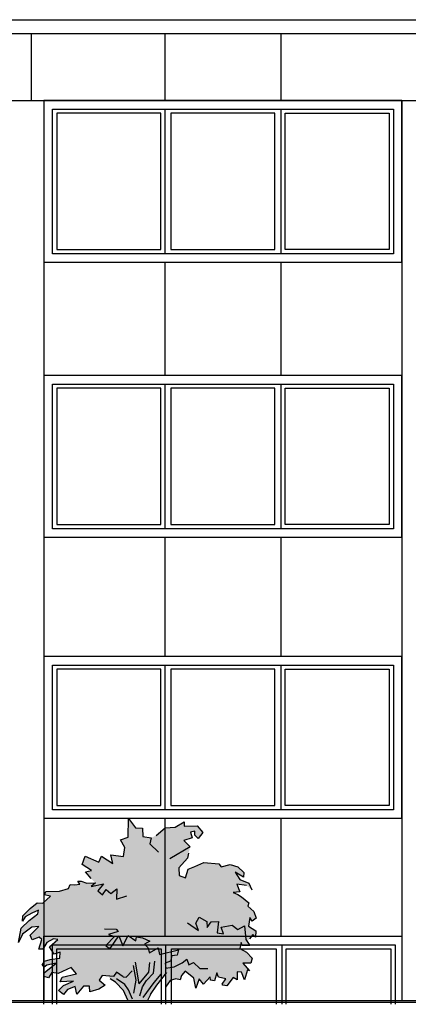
# Model space of a CAD drawing. Extents: x 2 to 315, y 0 to 17.
# Tile 53 of 69: x 199.06 to 203.62, y 5.22 to 16.79. Entities that reach past the tile are written whole.
import ezdxf

# ---------------------------------------------------------------- set-up
doc = ezdxf.new("R2010")
doc.units = 0
doc.header["$MEASUREMENT"] = 0
for name, color, linetype in [('Süd_Ansicht_4_P_ZE_SYMBOL', 7, 'Continuous'), ('Süd_Ansicht_4_R_NT_DACH', 7, 'Continuous'), ('Süd_Ansicht_4_R_NT_FENSTER', 7, 'Continuous'), ('Süd_Ansicht_4_R_NT_HIDDEN', 7, 'Continuous'), ('Süd_Ansicht_4_R_TR_BODEN', 7, 'Continuous')]:
    doc.layers.add(name, color=color, linetype=linetype)
doc.linetypes.add('Terrainlinie', pattern='A,0,[1,Bl.Nr. 2.0061.Shx,S=0.000793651,R=0,X=0,Y=-0.043301],-0.1,0', length=0.1)

msp = doc.modelspace()

# ---------------------------------------------------------------- hatches: boundary and pattern name
at = {"layer": 'Süd_Ansicht_4_P_ZE_SYMBOL', "linetype": 'Continuous', "lineweight": 18, "ltscale": 1000}
msp.add_hatch(color=9, dxfattribs=at).paths.add_polyline_path([(199.951, 6.646), (199.902, 6.697), (199.836, 6.777), (199.907, 6.792), (199.796, 6.864), (199.829, 6.959), (199.99, 6.889), (200.021, 6.962), (200.155, 6.875), (200.134, 6.977), (200.279, 6.955), (200.297, 7.061), (200.247, 7.151), (200.337, 7.183), (200.341, 7.405), (200.42, 7.292), (200.502, 7.289), (200.508, 7.191), (200.607, 7.177), (200.662, 7.204), (200.768, 7.293), (200.885, 7.3), (200.992, 7.364), (200.991, 7.315), (201.145, 7.318), (201.212, 7.238), (201.158, 7.169), (201.118, 7.209), (201.118, 7.256), (201.067, 7.242), (201.085, 7.177), (200.987, 7.144), (201.063, 7.071), (201.045, 6.995), (201.031, 6.937), (200.929, 6.824), (200.932, 6.732), (201.007, 6.708), (201.038, 6.81), (201.118, 6.839), (201.222, 6.887), (201.398, 6.871), (201.428, 6.834), (201.532, 6.862), (201.623, 6.836), (201.692, 6.768), (201.69, 6.713), (201.591, 6.773), (201.644, 6.688), (201.752, 6.644), (201.785, 6.567), (201.722, 6.617), (201.609, 6.632), (201.647, 6.543), (201.566, 6.535), (201.622, 6.512), (201.666, 6.484), (201.753, 6.414), (201.738, 6.373), (201.811, 6.309), (201.836, 6.233), (201.791, 6.196), (201.763, 6.239), (201.747, 6.14), (201.833, 6.083), (201.828, 6.011), (201.799, 6.042), (201.759, 5.989), (201.732, 5.96), (201.764, 5.91), (201.672, 5.911), (201.66, 5.945), (201.644, 5.875), (201.724, 5.834), (201.79, 5.762), (201.774, 5.704), (201.679, 5.705), (201.758, 5.613), (201.735, 5.626), (201.7, 5.507), (201.666, 5.6), (201.616, 5.604), (201.615, 5.509), (201.566, 5.537), (201.492, 5.437), (201.447, 5.444), (201.437, 5.457), (201.481, 5.522), (201.396, 5.54), (201.374, 5.591), (201.347, 5.495), (201.303, 5.503), (201.297, 5.543), (201.22, 5.457), (201.17, 5.521), (201.13, 5.411), (201.107, 5.526), (201.004, 5.611), (200.96, 5.561), (200.945, 5.509), (200.894, 5.522), (200.827, 5.5), (200.774, 5.422), (200.789, 5.593), (200.672, 5.447), (200.596, 5.337), (200.563, 5.266), (200.331, 5.268), (200.279, 5.382), (200.187, 5.481), (200.124, 5.521), (200.097, 5.555), (200.032, 5.56), (199.995, 5.504), (200.065, 5.446), (199.991, 5.398), (199.886, 5.366), (199.883, 5.435), (199.81, 5.433), (199.734, 5.339), (199.712, 5.43), (199.625, 5.395), (199.578, 5.335), (199.52, 5.382), (199.578, 5.441), (199.695, 5.494), (199.537, 5.484), (199.56, 5.539), (199.73, 5.578), (199.665, 5.655), (199.514, 5.583), (199.441, 5.593), (199.4, 5.531), (199.35, 5.548), (199.351, 5.591), (199.49, 5.703), (199.382, 5.68), (199.349, 5.659), (199.327, 5.68), (199.353, 5.727), (199.422, 5.746), (199.534, 5.761), (199.537, 5.833), (199.469, 5.808), (199.414, 5.894), (199.509, 5.982), (199.458, 5.989), (199.38, 5.948), (199.334, 5.87), (199.288, 5.868), (199.324, 5.982), (199.291, 6.011), (199.211, 5.978), (199.186, 6.032), (199.288, 6.135), (199.204, 6.127), (199.095, 6.043), (199.047, 5.947), (199.079, 6.116), (199.172, 6.207), (199.274, 6.284), (199.283, 6.326), (199.204, 6.291), (199.128, 6.247), (199.095, 6.196), (199.098, 6.261), (199.184, 6.347), (199.266, 6.411), (199.335, 6.41), (199.424, 6.492), (199.351, 6.507), (199.359, 6.516), (199.37, 6.545), (199.528, 6.55), (199.635, 6.582), (199.654, 6.628), (199.709, 6.624), (199.767, 6.631), (199.743, 6.667), (199.785, 6.669), (199.85, 6.643)], flags=0)

# ---------------------------------------------------------------- linework, layer by layer
at = {"layer": 'Süd_Ansicht_4_P_ZE_SYMBOL', "linetype": 'Continuous', "ltscale": 1000}
for p, q in [((200.337, 7.183), (200.341, 7.405)), ((200.341, 7.405), (200.42, 7.292)), ((200.42, 7.292), (200.502, 7.289)), ((200.502, 7.289), (200.508, 7.191)), ((200.662, 7.204), (200.768, 7.293)), ((200.768, 7.293), (200.885, 7.3)), ((200.885, 7.3), (200.992, 7.364)), ((200.992, 7.364), (200.991, 7.315)), ((200.991, 7.315), (201.145, 7.318)), ((201.145, 7.318), (201.212, 7.238)), ((200.247, 7.151), (200.337, 7.183)), ((200.508, 7.191), (200.607, 7.177)), ((200.607, 7.177), (200.591, 7.104)), ((201.085, 7.177), (200.987, 7.144)), ((201.118, 7.256), (201.067, 7.242)), ((201.067, 7.242), (201.085, 7.177)), ((201.118, 7.209), (201.118, 7.256)), ((201.158, 7.169), (201.118, 7.209)), ((201.212, 7.238), (201.158, 7.169)), ((200.297, 7.061), (200.247, 7.151)), ((200.279, 6.955), (200.297, 7.061)), ((200.591, 7.104), (200.693, 7.006)), ((201.063, 7.071), (200.824, 6.93)), ((200.987, 7.144), (201.063, 7.071)), ((199.796, 6.864), (199.829, 6.959)), ((199.829, 6.959), (199.99, 6.889)), ((199.99, 6.889), (200.021, 6.962)), ((200.021, 6.962), (200.155, 6.875)), ((200.155, 6.875), (200.134, 6.977)), ((200.134, 6.977), (200.279, 6.955)), ((201.045, 6.995), (201.031, 6.937)), ((199.907, 6.792), (199.796, 6.864)), ((201.031, 6.937), (200.929, 6.824)), ((200.929, 6.824), (200.932, 6.732)), ((201.038, 6.81), (201.118, 6.839)), ((201.118, 6.839), (201.222, 6.887)), ((201.222, 6.887), (201.398, 6.871)), ((201.398, 6.871), (201.428, 6.834)), ((201.428, 6.834), (201.532, 6.862)), ((201.532, 6.862), (201.623, 6.836)), ((201.623, 6.836), (201.692, 6.768)), ((199.836, 6.777), (199.907, 6.792)), ((199.902, 6.697), (199.836, 6.777)), ((200.932, 6.732), (201.007, 6.708)), ((201.007, 6.708), (201.038, 6.81)), ((201.69, 6.713), (201.591, 6.773)), ((201.591, 6.773), (201.644, 6.688)), ((201.692, 6.768), (201.69, 6.713)), ((199.635, 6.582), (199.654, 6.628)), ((199.654, 6.628), (199.709, 6.624)), ((199.709, 6.624), (199.767, 6.631)), ((199.743, 6.667), (199.785, 6.669)), ((199.767, 6.631), (199.743, 6.667)), ((199.785, 6.669), (199.85, 6.643)), ((199.85, 6.643), (199.951, 6.646)), ((199.951, 6.646), (199.902, 6.605)), ((199.902, 6.605), (200.046, 6.635)), ((200.046, 6.635), (199.981, 6.552)), ((201.722, 6.617), (201.609, 6.632)), ((201.609, 6.632), (201.647, 6.543)), ((201.644, 6.688), (201.752, 6.644)), ((201.752, 6.644), (201.785, 6.567)), ((199.335, 6.41), (199.424, 6.492)), ((199.424, 6.492), (199.351, 6.507)), ((199.359, 6.516), (199.37, 6.545)), ((199.37, 6.545), (199.528, 6.55)), ((199.528, 6.55), (199.635, 6.582)), ((199.981, 6.552), (200.036, 6.508)), ((200.036, 6.508), (200.079, 6.571)), ((200.079, 6.571), (200.133, 6.524)), ((200.133, 6.524), (200.203, 6.577)), ((200.203, 6.577), (200.199, 6.457)), ((200.199, 6.457), (200.319, 6.494)), ((201.647, 6.543), (201.566, 6.535)), ((201.566, 6.535), (201.622, 6.512)), ((201.622, 6.512), (201.666, 6.484)), ((201.666, 6.484), (201.753, 6.414)), ((199.184, 6.347), (199.266, 6.411)), ((199.266, 6.411), (199.335, 6.41)), ((201.753, 6.414), (201.738, 6.373)), ((201.738, 6.373), (201.811, 6.309)), ((199.095, 6.196), (199.098, 6.261)), ((199.128, 6.247), (199.095, 6.196)), ((199.098, 6.261), (199.184, 6.347)), ((199.204, 6.291), (199.128, 6.247)), ((199.172, 6.207), (199.274, 6.284)), ((199.283, 6.326), (199.204, 6.291)), ((199.274, 6.284), (199.283, 6.326)), ((201.129, 6.174), (201.167, 6.246)), ((201.167, 6.246), (201.259, 6.195)), ((201.811, 6.309), (201.836, 6.233)), ((199.079, 6.116), (199.172, 6.207)), ((199.186, 6.032), (199.288, 6.135)), ((199.288, 6.135), (199.204, 6.127)), ((201.033, 6.178), (201.162, 6.087)), ((201.162, 6.087), (201.129, 6.174)), ((201.259, 6.195), (201.262, 6.122)), ((201.262, 6.122), (201.31, 6.191)), ((201.31, 6.191), (201.394, 6.194)), ((201.394, 6.194), (201.381, 6.062)), ((201.425, 6.125), (201.555, 6.151)), ((201.555, 6.151), (201.622, 6.098)), ((201.622, 6.098), (201.7, 6.143)), ((201.7, 6.143), (201.717, 5.984)), ((201.763, 6.239), (201.747, 6.14)), ((201.747, 6.14), (201.833, 6.083)), ((201.791, 6.196), (201.763, 6.239)), ((201.836, 6.233), (201.791, 6.196)), ((199.047, 5.947), (199.079, 6.116)), ((199.095, 6.043), (199.047, 5.947)), ((199.204, 6.127), (199.095, 6.043)), ((199.211, 5.978), (199.186, 6.032)), ((200.057, 6.109), (200.195, 6.105)), ((200.177, 6.018), (200.072, 5.911)), ((200.22, 6.076), (200.106, 6.04)), ((200.106, 6.04), (200.177, 6.018)), ((200.134, 5.887), (200.224, 6.025)), ((200.195, 6.105), (200.22, 6.076)), ((200.224, 6.025), (200.272, 5.909)), ((200.272, 5.909), (200.337, 6.029)), ((200.337, 6.029), (200.427, 5.967)), ((201.381, 6.062), (201.453, 6.048)), ((201.453, 6.048), (201.425, 6.125)), ((201.799, 6.042), (201.759, 5.989)), ((201.828, 6.011), (201.799, 6.042)), ((201.833, 6.083), (201.828, 6.011)), ((199.291, 6.011), (199.211, 5.978)), ((199.288, 5.868), (199.324, 5.982)), ((199.324, 5.982), (199.291, 6.011)), ((199.38, 5.948), (199.334, 5.87)), ((199.458, 5.989), (199.38, 5.948)), ((199.414, 5.894), (199.509, 5.982)), ((199.509, 5.982), (199.458, 5.989)), ((200.072, 5.911), (200.105, 5.884)), ((200.427, 5.967), (200.433, 6.012)), ((200.433, 6.012), (200.502, 6.003)), ((200.502, 6.003), (200.588, 5.963)), ((200.588, 5.963), (200.529, 5.927)), ((200.529, 5.927), (200.565, 5.887)), ((201.66, 5.945), (201.644, 5.875)), ((201.672, 5.911), (201.66, 5.945)), ((201.764, 5.91), (201.672, 5.911)), ((201.717, 5.984), (201.764, 5.91)), ((199.334, 5.87), (199.288, 5.868)), ((199.469, 5.808), (199.414, 5.894)), ((199.537, 5.833), (199.469, 5.808)), ((199.534, 5.761), (199.537, 5.833)), ((200.105, 5.884), (200.134, 5.887)), ((200.565, 5.887), (200.584, 5.826)), ((200.584, 5.826), (200.686, 5.884)), ((200.686, 5.884), (200.704, 5.807)), ((200.704, 5.807), (200.925, 5.862)), ((200.849, 5.789), (200.831, 5.728)), ((200.911, 5.8), (200.849, 5.789)), ((200.925, 5.862), (200.911, 5.8)), ((201.644, 5.875), (201.724, 5.834)), ((201.724, 5.834), (201.79, 5.762)), ((199.327, 5.68), (199.353, 5.727)), ((199.349, 5.659), (199.327, 5.68)), ((199.382, 5.68), (199.349, 5.659)), ((199.351, 5.591), (199.49, 5.703)), ((199.353, 5.727), (199.422, 5.746)), ((199.49, 5.703), (199.382, 5.68)), ((199.422, 5.746), (199.534, 5.761)), ((200.393, 5.677), (200.427, 5.504)), ((200.466, 5.461), (200.42, 5.716)), ((200.577, 5.598), (200.588, 5.712)), ((200.633, 5.585), (200.647, 5.726)), ((200.831, 5.728), (200.77, 5.704)), ((200.77, 5.704), (200.776, 5.644)), ((200.874, 5.662), (200.969, 5.709)), ((200.969, 5.709), (201.022, 5.752)), ((201.022, 5.752), (201.047, 5.686)), ((201.047, 5.686), (201.103, 5.71)), ((201.103, 5.71), (201.176, 5.64)), ((201.774, 5.704), (201.679, 5.705)), ((201.679, 5.705), (201.758, 5.613)), ((201.79, 5.762), (201.774, 5.704)), ((199.35, 5.548), (199.351, 5.591)), ((199.441, 5.593), (199.4, 5.531)), ((199.514, 5.583), (199.441, 5.593)), ((199.665, 5.655), (199.514, 5.583)), ((199.56, 5.539), (199.73, 5.578)), ((199.73, 5.578), (199.665, 5.655)), ((200.032, 5.56), (199.995, 5.504)), ((200.163, 5.549), (200.032, 5.56)), ((200.199, 5.6), (200.163, 5.549)), ((200.277, 5.544), (200.199, 5.6)), ((200.311, 5.538), (200.381, 5.613)), ((200.466, 5.461), (200.577, 5.598)), ((200.551, 5.501), (200.633, 5.585)), ((200.639, 5.477), (200.723, 5.575)), ((200.672, 5.447), (200.789, 5.593)), ((200.776, 5.644), (200.874, 5.662)), ((200.96, 5.561), (200.945, 5.509)), ((201.004, 5.611), (200.96, 5.561)), ((201.107, 5.526), (201.004, 5.611)), ((201.176, 5.64), (201.27, 5.64)), ((201.374, 5.591), (201.347, 5.495)), ((201.396, 5.54), (201.374, 5.591)), ((201.616, 5.604), (201.615, 5.509)), ((201.666, 5.6), (201.616, 5.604)), ((201.7, 5.507), (201.666, 5.6)), ((201.735, 5.626), (201.7, 5.507)), ((201.758, 5.613), (201.735, 5.626)), ((199.4, 5.531), (199.35, 5.548)), ((199.52, 5.382), (199.578, 5.441)), ((199.537, 5.484), (199.56, 5.539)), ((199.695, 5.494), (199.537, 5.484)), ((199.578, 5.441), (199.695, 5.494)), ((200.065, 5.446), (199.991, 5.398)), ((199.995, 5.504), (200.065, 5.446)), ((200.187, 5.481), (200.124, 5.521)), ((200.279, 5.382), (200.187, 5.481)), ((200.295, 5.455), (200.199, 5.522)), ((200.277, 5.544), (200.311, 5.538)), ((200.339, 5.389), (200.295, 5.455)), ((200.427, 5.504), (200.398, 5.353)), ((200.502, 5.425), (200.551, 5.501)), ((200.51, 5.302), (200.639, 5.477)), ((200.596, 5.337), (200.672, 5.447)), ((200.827, 5.5), (200.774, 5.422)), ((200.894, 5.522), (200.827, 5.5)), ((200.945, 5.509), (200.894, 5.522)), ((201.13, 5.411), (201.107, 5.526)), ((201.17, 5.521), (201.13, 5.411)), ((201.22, 5.457), (201.17, 5.521)), ((201.297, 5.543), (201.22, 5.457)), ((201.303, 5.503), (201.297, 5.543)), ((201.347, 5.495), (201.303, 5.503)), ((201.481, 5.522), (201.396, 5.54)), ((201.437, 5.457), (201.481, 5.522)), ((201.447, 5.444), (201.437, 5.457)), ((201.492, 5.437), (201.447, 5.444)), ((201.566, 5.537), (201.492, 5.437)), ((201.615, 5.509), (201.566, 5.537)), ((199.578, 5.335), (199.52, 5.382)), ((199.625, 5.395), (199.578, 5.335)), ((199.712, 5.43), (199.625, 5.395)), ((199.734, 5.339), (199.712, 5.43)), ((199.81, 5.433), (199.734, 5.339)), ((199.883, 5.435), (199.81, 5.433)), ((199.886, 5.366), (199.883, 5.435)), ((199.991, 5.398), (199.886, 5.366)), ((200.331, 5.268), (200.279, 5.382)), ((200.385, 5.283), (200.339, 5.389)), ((200.471, 5.321), (200.502, 5.425)), ((200.596, 5.337), (200.563, 5.266))]:
    msp.add_line(p, q, dxfattribs=at)
at = {"layer": 'Süd_Ansicht_4_R_NT_DACH', "linetype": 'Continuous', "ltscale": 1000}
for p, q in [((176.167, 16.786), (213.128, 16.786)), ((213.128, 16.619), (176.167, 16.619))]:
    msp.add_line(p, q, dxfattribs=at)
at = {"layer": 'Süd_Ansicht_4_R_NT_FENSTER', "linetype": 'Continuous', "ltscale": 1000}
for p, q in [((203.547, 15.836), (199.347, 15.836)), ((199.347, 15.836), (199.347, 13.936)), ((199.447, 15.736), (203.447, 15.736)), ((199.447, 14.036), (199.447, 15.736)), ((200.767, 15.736), (200.767, 14.036)), ((202.127, 15.736), (202.127, 14.036)), ((203.447, 15.736), (203.447, 14.036)), ((203.547, 13.936), (203.547, 15.836)), ((200.717, 15.686), (199.497, 15.686)), ((199.497, 15.686), (199.497, 14.086)), ((200.717, 14.086), (200.717, 15.686)), ((202.057, 15.686), (200.837, 15.686)), ((200.837, 15.686), (200.837, 14.086)), ((202.057, 14.086), (202.057, 15.686)), ((202.177, 15.686), (203.397, 15.686)), ((202.177, 14.086), (202.177, 15.686)), ((203.397, 15.686), (203.397, 14.086)), ((203.447, 14.036), (199.447, 14.036)), ((199.497, 14.086), (200.717, 14.086)), ((200.837, 14.086), (202.057, 14.086)), ((203.397, 14.086), (202.177, 14.086)), ((199.347, 13.936), (203.547, 13.936)), ((203.547, 12.606), (199.347, 12.606)), ((199.347, 12.606), (199.347, 10.706)), ((203.547, 10.706), (203.547, 12.606)), ((199.447, 12.506), (203.447, 12.506)), ((199.447, 10.806), (199.447, 12.506)), ((200.767, 12.506), (200.767, 10.806)), ((202.127, 12.506), (202.127, 10.806)), ((203.447, 12.506), (203.447, 10.806)), ((200.717, 12.456), (199.497, 12.456)), ((199.497, 12.456), (199.497, 10.856)), ((200.717, 10.856), (200.717, 12.456)), ((202.057, 12.456), (200.837, 12.456)), ((200.837, 12.456), (200.837, 10.856)), ((202.057, 10.856), (202.057, 12.456)), ((202.177, 12.456), (203.397, 12.456)), ((202.177, 10.856), (202.177, 12.456)), ((203.397, 12.456), (203.397, 10.856)), ((203.447, 10.806), (199.447, 10.806)), ((199.497, 10.856), (200.717, 10.856)), ((200.837, 10.856), (202.057, 10.856)), ((203.397, 10.856), (202.177, 10.856)), ((199.347, 10.706), (203.547, 10.706)), ((203.547, 9.306), (199.347, 9.306)), ((199.347, 9.306), (199.347, 7.406)), ((203.547, 7.406), (203.547, 9.306)), ((199.447, 9.206), (203.447, 9.206)), ((199.447, 7.506), (199.447, 9.206)), ((200.717, 9.156), (199.497, 9.156)), ((199.497, 9.156), (199.497, 7.556)), ((200.717, 7.556), (200.717, 9.156)), ((200.767, 9.206), (200.767, 7.506)), ((202.057, 9.156), (200.837, 9.156)), ((200.837, 9.156), (200.837, 7.556)), ((202.057, 7.556), (202.057, 9.156)), ((202.127, 9.206), (202.127, 7.506)), ((202.177, 9.156), (203.397, 9.156)), ((202.177, 7.556), (202.177, 9.156)), ((203.397, 9.156), (203.397, 7.556)), ((203.447, 9.206), (203.447, 7.506)), ((199.497, 7.556), (200.717, 7.556)), ((200.837, 7.556), (202.057, 7.556)), ((203.397, 7.556), (202.177, 7.556)), ((199.347, 7.406), (203.547, 7.406)), ((203.447, 7.506), (199.447, 7.506)), ((199.347, 6.021), (203.547, 6.021)), ((199.347, 5.221), (199.347, 6.021)), ((199.447, 5.921), (203.467, 5.921)), ((199.447, 5.221), (199.447, 5.921)), ((200.774, 5.921), (200.774, 5.221)), ((202.14, 5.921), (202.14, 5.221)), ((203.467, 5.921), (203.467, 5.221)), ((199.497, 5.871), (200.724, 5.871)), ((199.497, 5.221), (199.497, 5.871)), ((200.724, 5.871), (200.724, 5.221)), ((200.844, 5.871), (202.07, 5.871)), ((200.844, 5.221), (200.844, 5.871)), ((202.07, 5.871), (202.07, 5.221)), ((202.19, 5.871), (203.417, 5.871)), ((202.19, 5.221), (202.19, 5.871)), ((203.417, 5.871), (203.417, 5.221))]:
    msp.add_line(p, q, dxfattribs=at)
at = {"layer": 'Süd_Ansicht_4_R_NT_HIDDEN', "linetype": 'Continuous', "ltscale": 1000}
for p, q in [((199.197, 16.619), (199.197, 15.836)), ((200.767, 16.619), (200.767, 15.836)), ((202.127, 16.619), (202.127, 15.836)), ((176.783, 15.836), (212.712, 15.836)), ((199.347, 15.836), (199.347, 5.266)), ((203.547, 15.836), (203.547, 5.266)), ((200.767, 13.936), (200.767, 12.606)), ((202.127, 13.936), (202.127, 12.606)), ((200.767, 10.706), (200.767, 9.306)), ((202.127, 10.706), (202.127, 9.306)), ((200.767, 7.406), (200.767, 6.021)), ((202.127, 7.406), (202.127, 6.021))]:
    msp.add_line(p, q, dxfattribs=at)
at = {"layer": 'Süd_Ansicht_4_R_TR_BODEN', "linetype": 'Continuous', "ltscale": 1000}
msp.add_line((188.407, 5.266), (227.725, 5.266), dxfattribs=at)
at = {"layer": 'Süd_Ansicht_4_R_TR_BODEN', "linetype": 'Terrainlinie', "ltscale": 1000}
msp.add_line((188.407, 5.246), (227.725, 5.246), dxfattribs=at)

doc.saveas('drawing.dxf')
